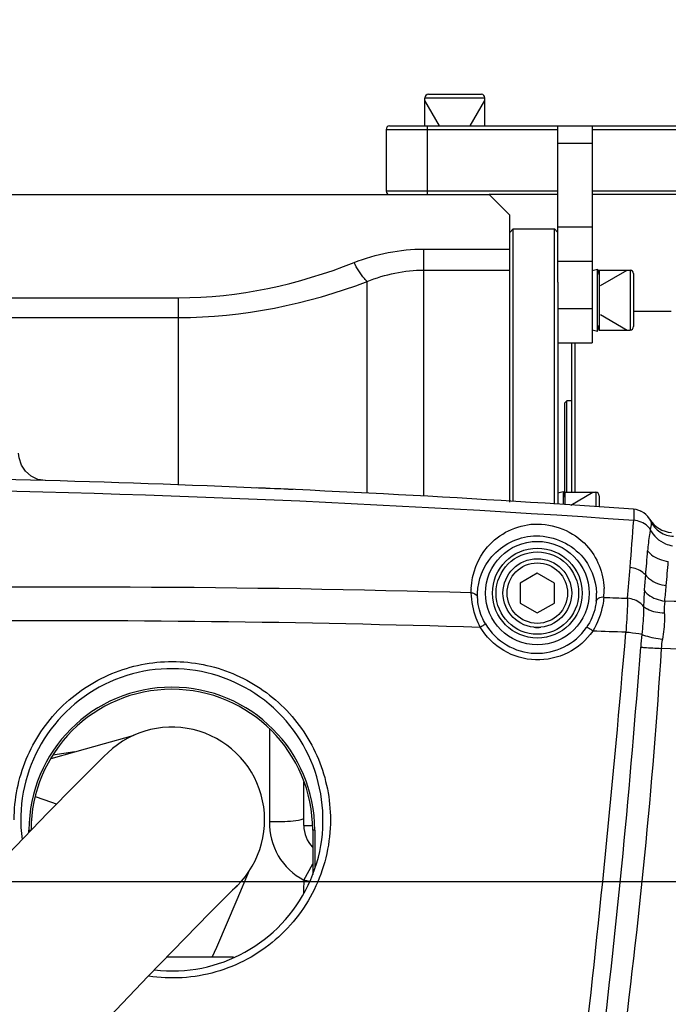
# Model space of a CAD drawing. Header units: millimetres. Extents: x 0 to 11890, y 0 to 8410.
# Tile 121 of 137: x 7452 to 7547, y 6648 to 6791. Entities that reach past the tile are written whole.
import ezdxf

# ---------------------------------------------------------------- set-up
doc = ezdxf.new("R2010")
doc.units = ezdxf.units.MM
doc.header["$LTSCALE"] = 653.95
doc.linetypes.add('CENTER', pattern=[0.6, 0.375, -0.075, 0.075, -0.075])
doc.layers.get('0').update_dxf_attribs({"linetype": 'CONTINUOUS'})
for name, color, linetype in [('204102000001_DXF_AXIS', 7, 'CONTINUOUS'), ('304102000018DXF_CONTINUOUS_LINE', 7, 'CONTINUOUS'), ('304102000019DXF_CONTINUOUS_LINE', 7, 'CONTINUOUS'), ('304104000095DXF_CONTINUOUS_LINE', 7, 'CONTINUOUS'), ('304104000099DXF_CONTINUOUS_LINE', 7, 'CONTINUOUS'), ('304105000090DXF_CONTINUOUS_LINE', 7, 'CONTINUOUS'), ('304105000092DXF_CONTINUOUS_LINE', 7, 'CONTINUOUS'), ('304107000014DXF_CONTINUOUS_LINE', 7, 'CONTINUOUS'), ('304109000016DXF_CONTINUOUS_LINE', 7, 'CONTINUOUS'), ('501023000065DXF_CONTINUOUS_LINE', 7, 'CONTINUOUS'), ('501023000067DXF_CONTINUOUS_LINE', 7, 'CONTINUOUS'), ('501023000087DXF_CONTINUOUS_LINE', 7, 'CONTINUOUS'), ('501023000089DXF_CONTINUOUS_LINE', 7, 'CONTINUOUS'), ('504021000002DXF_CONTINUOUS_LINE', 7, 'CONTINUOUS'), ('604006000002DXF_CONTINUOUS_LINE', 7, 'CONTINUOUS'), ('604006000006DXF_CONTINUOUS_LINE', 7, 'CONTINUOUS'), ('QJR6-2000HBUDXF_CONTINUOUS_LINE', 7, 'CONTINUOUS'), ('ZUIDAYUNDONGDXF_CONTINUOUS_LINE', 7, 'CONTINUOUS'), ('ZUIDAYUNDONGFANWEIDXF_DIMENSION', 7, 'CONTINUOUS')]:
    doc.layers.add(name, color=color, linetype=linetype)
doc.styles.get("Standard").update_dxf_attribs({"font": 'txt', "width": 0.7})
doc.dimstyles.new('DIMSTYLE_2', dxfattribs={"dimtxt": 120, "dimasz": 60, "dimexe": 1, "dimexo": 0, "dimgap": 3, "dimtad": 1, "dimdsep": 46, "dimtxsty": 'Standard', "dimblk": '_FILLED', "dimblk1": '_FILLED', "dimblk2": '_FILLED', "dimcen": 0.09, "dimclrt": 5, "dimazin": 2, "dimtp": 1.2, "dimtm": 1.2, "dimtfac": 1, "dimtofl": 0, "dimtmove": 0, "dimatfit": 3, "dimldrblk": '_FILLED', "dimfxl": 0, "dimtolj": 1, "dimarcsym": 0})
doc.dimstyles.new('DIMSTYLE_5', dxfattribs={"dimtxt": 120, "dimasz": 60, "dimexe": 1, "dimexo": 0, "dimgap": 3, "dimtad": 1, "dimdec": 0, "dimdsep": 46, "dimtxsty": 'Standard', "dimblk": '_FILLED', "dimblk1": '_FILLED', "dimblk2": '_FILLED', "dimcen": 0.09, "dimclrt": 5, "dimazin": 2, "dimtp": 1.2, "dimtm": 1.2, "dimtfac": 1, "dimtdec": 0, "dimtofl": 0, "dimtmove": 0, "dimatfit": 3, "dimldrblk": '_FILLED', "dimfxl": 0, "dimtolj": 1, "dimarcsym": 0})
doc.dimstyles.new('DIMSTYLE_9', dxfattribs={"dimtxt": 120, "dimasz": 60, "dimexe": 1, "dimexo": 0, "dimgap": 3, "dimtad": 0, "dimtih": 1, "dimtoh": 1, "dimdec": 0, "dimdsep": 46, "dimtxsty": 'Standard', "dimblk": '_FILLED', "dimblk1": '_FILLED', "dimblk2": '_FILLED', "dimcen": 0.09, "dimclrt": 5, "dimazin": 2, "dimtp": 2, "dimtm": 2, "dimtfac": 1, "dimtdec": 0, "dimtofl": 0, "dimtmove": 0, "dimatfit": 3, "dimldrblk": '_FILLED', "dimfxl": 0, "dimtolj": 1, "dimarcsym": 0})

# ---------------------------------------------------------------- blocks, each defined once
blk = doc.blocks.new('_FILLED')
at = {"color": 0, "linetype": 'ByBlock'}
blk.add_solid([(0, 0), (-1, 0.1667), (-1, -0.1667)], dxfattribs=at)
blk = doc.blocks.new('*D2')
at = {"layer": 'ZUIDAYUNDONGFANWEIDXF_DIMENSION', "color": 2, "linetype": 'Continuous'}
for p, q in [((7291.47, 6503.74), (7291.47, 6937.27)), ((8336.47, 6739.44), (8336.47, 6937.27)), ((7291.47, 6927.27), (7813.97, 6927.27)), ((8336.47, 6927.27), (7813.97, 6927.27))]:
    blk.add_line(p, q, dxfattribs=at)
at = {"layer": 'ZUIDAYUNDONGFANWEIDXF_DIMENSION', "color": 2, "linetype": 'Continuous', "xscale": 60, "yscale": 60, "zscale": 60, "rotation": 180}
blk.add_blockref('_FILLED', (7291.47, 6927.27), dxfattribs=at)
at = {"layer": 'ZUIDAYUNDONGFANWEIDXF_DIMENSION', "color": 2, "linetype": 'Continuous', "xscale": 60, "yscale": 60, "zscale": 60}
blk.add_blockref('_FILLED', (8336.47, 6927.27), dxfattribs=at)
blk = doc.blocks.new('*D7')
at = {"layer": 'ZUIDAYUNDONGFANWEIDXF_DIMENSION', "color": 2, "linetype": 'Continuous'}
for p, q in [((7880.46, 6795.21), (6197.14, 6795.21)), ((6207.14, 6795.21), (6207.14, 6021.97)), ((6207.14, 5248.74), (6207.14, 6021.97)), ((6969.62, 5248.74), (6197.14, 5248.74))]:
    blk.add_line(p, q, dxfattribs=at)
at = {"layer": 'ZUIDAYUNDONGFANWEIDXF_DIMENSION', "color": 2, "linetype": 'Continuous', "xscale": 60, "yscale": 60, "zscale": 60}
for p, rotation in [((6207.14, 6795.21), 90), ((6207.14, 5248.74), 270)]:
    blk.add_blockref('_FILLED', p, dxfattribs=dict(at, rotation=rotation))
blk = doc.blocks.new('*D17')
at = {"layer": 'ZUIDAYUNDONGFANWEIDXF_DIMENSION', "color": 2, "linetype": 'Continuous'}
blk.add_line((7291.47, 7528.08), (9407.13, 7528.08), dxfattribs=at)

msp = doc.modelspace()

# ---------------------------------------------------------------- linework, layer by layer
at = {"layer": '204102000001_DXF_AXIS', "color": 7, "linetype": 'CENTER'}
msp.add_line((7323.426, 6665.735), (8277.732, 6665.735), dxfattribs=at)
at = {"layer": '304102000018DXF_CONTINUOUS_LINE', "color": 7, "linetype": 'Continuous'}
msp.add_line((7543.82, 6718.5), (7543.838, 6718.47), dxfattribs=at)
msp.add_lwpolyline([(7455.849, 6724.116), (7454.775, 6724.295), (7453.788, 6724.757), (7452.963, 6725.468), (7452.36, 6726.376), (7452.025, 6727.413), (7451.963, 6728.114)], dxfattribs=at)
at = {"layer": '304102000018DXF_CONTINUOUS_LINE', "color": 9, "linetype": 'Continuous'}
for radius in [7.534, 6.534]:
    msp.add_circle((7527.466, 6707.735), radius, dxfattribs=at)
at = {"layer": '304102000018DXF_CONTINUOUS_LINE', "color": 7, "linetype": 'Continuous'}
for centre, radius, start, end in [((7401.439, 4724.856), 2000, 85.985482, 89.914646), ((7541.248, 6716.956), 3, 24.3279, 85.98548), ((7547.249, 6720.558), 4, 211.47582, 266.44174), ((7474.266, 6674.735), 22, 263.43885, 187.44183)]:
    msp.add_arc(centre, radius, start, end, dxfattribs=at)
at = {"layer": '304102000018DXF_CONTINUOUS_LINE', "color": 9, "linetype": 'Continuous'}
for centre, radius, start, end in [((5545.27, 6869.753), 2001.968, 355.46511, 355.662989), ((6910.675, 6763.044), 634.754, 355.237517, 355.557624), ((5541.111, 6870.1), 2006.141, 355.336055, 355.4646), ((7211.887, 6739.122), 335.714, 354.82302, 355.4264), ((6906.062, 6763.42), 639.382, 355.03362, 355.238256), ((7460.231, 4722.191), 1986.414, 88.337767, 91.20406), ((7212.132, 6739.092), 335.468, 354.43705, 354.82432), ((7527.442, 6707.423), 8.645, 354.38523, 2.07064), ((7527.451, 6708.102), 9.736, 354.18861, 1.83984), ((7493.663, 4845.825), 1861.483, 87.708576, 88.388268), ((7527.432, 6707.717), 8.743, 210.73134, 325.27626), ((5498.442, 6873.285), 2049.082, 353.393224, 355.205623), ((7464.83, 4711.536), 1991.927, 87.827096, 87.965694), ((7600.327, 6695.633), 57.97, 173.96143, 175.80748), ((7557.456, 6698.828), 11.993, 169.50711, 175.92705), ((6197.013, 6800.09), 1349.227, 353.180797, 355.740242), ((7450.774, 3957.357), 2743.958, 87.568739, 88.02181)]:
    msp.add_arc(centre, radius, start, end, dxfattribs=at)
for points, knots in [([(7381.757, 6723.031), (7395.091, 6723.177), (7448.373, 6723.228), (7501.656, 6721.133), (7541.505, 6718.358)], [0, 0, 0, 0, 0.2502852, 1, 1, 1, 1]), ([(7541.458, 6719.949), (7541.495, 6719.946), (7541.492, 6719.739), (7541.529, 6719.494), (7541.516, 6718.964), (7541.512, 6718.583), (7541.505, 6718.358)], [0, 0, 0, 0, 0.0703768, 0.2638369, 0.5773747, 1, 1, 1, 1]), ([(7517.851, 6708.407), (7517.921, 6710.572), (7519.748, 6715.35), (7527.17, 6719.005), (7535.093, 6715.772), (7537.109, 6710.665), (7537.182, 6708.414)], [0, 0, 0, 0, 0.2237064, 0.4842983, 0.7674031, 1, 1, 1, 1]), ([(7543.912, 6716.993), (7543.8, 6717.177), (7543.189, 6717.907), (7542.226, 6718.276), (7541.505, 6718.358)], [0, 0, 0, 0, 0.2288517, 1, 1, 1, 1]), ([(7544.016, 6718.062), (7544.026, 6717.999), (7544.037, 6717.639), (7543.974, 6717.282), (7543.912, 6716.993)], [0, 0, 0, 0, 0.1765748, 1, 1, 1, 1]), ([(7543.981, 6718.192), (7544.261, 6717.573), (7545.207, 6716.465), (7546.59, 6716.034), (7547.283, 6716)], [0, 0, 0, 0, 0.4944713, 1, 1, 1, 1]), ([(7543.981, 6718.192), (7543.99, 6718.173), (7544.004, 6718.13), (7544.013, 6718.086), (7544.016, 6718.062)], [0, 0, 0, 0, 0.465903, 1, 1, 1, 1]), ([(7518.763, 6707.735), (7518.831, 6709.632), (7520.445, 6713.853), (7527.06, 6717.17), (7534.201, 6714.286), (7536.009, 6709.717), (7536.081, 6707.735)], [0, 0, 0, 0, 0.2198646, 0.4811377, 0.7703597, 1, 1, 1, 1]), ([(7543.912, 6716.993), (7543.87, 6716.75), (7543.704, 6715.716), (7543.584, 6714.675), (7543.522, 6713.878)], [0, 0, 0, 0, 0.2359603, 1, 1, 1, 1]), ([(7543.912, 6716.993), (7544.335, 6716.077), (7545.478, 6715.06), (7546.791, 6714.686), (7547.14, 6714.627)], [0, 0, 0, 0, 0.7403602, 1, 1, 1, 1]), ([(7543.522, 6713.878), (7543.684, 6713.671), (7544.506, 6712.865), (7545.659, 6712.454), (7546.532, 6712.352)], [0, 0, 0, 0, 0.2300872, 1, 1, 1, 1]), ([(7543.238, 6710.343), (7543.115, 6710.496), (7542.49, 6711.091), (7541.626, 6711.389), (7540.97, 6711.465)], [0, 0, 0, 0, 0.2289005, 1, 1, 1, 1]), ([(7543.238, 6710.343), (7543.4, 6710.14), (7544.222, 6709.345), (7545.364, 6708.937), (7546.232, 6708.829)], [0, 0, 0, 0, 0.2294755, 1, 1, 1, 1]), ([(7519.15, 6702.79), (7518.934, 6703.207), (7518.237, 6704.786), (7517.897, 6706.516), (7517.852, 6707.769)], [0, 0, 0, 0, 0.2725918, 1, 1, 1, 1]), ([(7517.852, 6707.769), (7517.966, 6707.765), (7518.332, 6707.718), (7518.734, 6707.428), (7518.762, 6707.166)], [0, 0, 0, 0, 0.3024853, 1, 1, 1, 1]), ([(7519.917, 6703.249), (7519.723, 6703.575), (7519.102, 6704.799), (7518.792, 6706.176), (7518.762, 6707.166)], [0, 0, 0, 0, 0.2771718, 1, 1, 1, 1]), ([(7543.044, 6708.068), (7543.207, 6707.868), (7544.028, 6707.086), (7545.159, 6706.682), (7546.02, 6706.572)], [0, 0, 0, 0, 0.2292489, 1, 1, 1, 1]), ([(7536.045, 6706.577), (7536.016, 6706.284), (7535.804, 6704.926), (7535.233, 6703.623), (7534.619, 6702.737)], [0, 0, 0, 0, 0.2146589, 1, 1, 1, 1]), ([(7537.137, 6707.116), (7537.106, 6706.738), (7536.874, 6705.027), (7536.241, 6703.366), (7535.54, 6702.216)], [0, 0, 0, 0, 0.2197772, 1, 1, 1, 1]), ([(7537.137, 6707.116), (7537.01, 6707.132), (7536.598, 6707.143), (7536.096, 6706.869), (7536.045, 6706.577)], [0, 0, 0, 0, 0.3018132, 1, 1, 1, 1]), ([(7540.609, 6706.978), (7540.598, 6706.617), (7540.534, 6704.964), (7540.44, 6703.312), (7540.355, 6702.023)], [0, 0, 0, 0, 0.2186387, 1, 1, 1, 1]), ([(7542.936, 6705.809), (7542.816, 6705.967), (7542.183, 6706.593), (7541.287, 6706.9), (7540.609, 6706.978)], [0, 0, 0, 0, 0.2255468, 1, 1, 1, 1]), ([(7542.936, 6705.809), (7542.937, 6705.497), (7542.908, 6704.135), (7542.796, 6702.776), (7542.679, 6701.732)], [0, 0, 0, 0, 0.2285679, 1, 1, 1, 1]), ([(7542.936, 6705.809), (7543.099, 6705.658), (7543.997, 6705.061), (7545.106, 6704.878), (7545.951, 6704.858)], [0, 0, 0, 0, 0.2075816, 1, 1, 1, 1]), ([(7545.951, 6704.858), (7545.969, 6704.555), (7545.989, 6703.267), (7545.842, 6701.98), (7545.663, 6701.012)], [0, 0, 0, 0, 0.2355412, 1, 1, 1, 1]), ([(7414.844, 6703.323), (7423.546, 6703.504), (7458.314, 6704), (7493.095, 6703.596), (7519.15, 6702.79)], [0, 0, 0, 0, 0.2503212, 1, 1, 1, 1]), ([(7519.15, 6702.79), (7519.248, 6702.848), (7519.501, 6703.004), (7519.767, 6703.142), (7519.917, 6703.249)], [0, 0, 0, 0, 0.381465, 1, 1, 1, 1]), ([(7535.54, 6702.216), (7534.626, 6700.898), (7532.089, 6698.683), (7527.189, 6697.614), (7522.362, 6699.01), (7519.973, 6701.404), (7519.15, 6702.79)], [0, 0, 0, 0, 0.2495038, 0.4990749, 0.7492357, 1, 1, 1, 1]), ([(7535.54, 6702.216), (7535.341, 6702.356), (7535.06, 6702.554), (7534.769, 6702.685), (7534.645, 6702.756), (7534.619, 6702.737)], [0, 0, 0, 0, 0.6855141, 0.9065943, 1, 1, 1, 1]), ([(7542.679, 6701.732), (7542.541, 6701.759), (7541.769, 6701.885), (7540.992, 6701.965), (7540.355, 6702.023)], [0, 0, 0, 0, 0.1808586, 1, 1, 1, 1]), ([(7542.679, 6701.732), (7542.852, 6701.657), (7543.825, 6701.327), (7544.837, 6701.138), (7545.663, 6701.012)], [0, 0, 0, 0, 0.18426, 1, 1, 1, 1]), ([(7542.513, 6699.872), (7542.693, 6699.858), (7543.686, 6699.788), (7544.68, 6699.728), (7545.493, 6699.68)], [0, 0, 0, 0, 0.1817102, 1, 1, 1, 1]), ([(7451.319, 6674.744), (7451.319, 6677.741), (7452.518, 6683.799), (7457.637, 6691.452), (7465.293, 6696.575), (7474.324, 6698.375), (7483.361, 6696.581), (7491.027, 6691.455), (7496.147, 6683.796), (7497.345, 6677.738), (7497.345, 6674.743)], [0, 0, 0, 0, 0.1251253, 0.2501215, 0.3750001, 0.4998609, 0.6248041, 0.74986, 0.8749484, 1, 1, 1, 1]), ([(7497.345, 6674.743), (7497.345, 6671.461), (7495.901, 6664.813), (7489.792, 6656.723), (7480.881, 6651.903), (7474.101, 6651.479), (7470.863, 6651.973)], [0, 0, 0, 0, 0.2502456, 0.5003503, 0.7502559, 1, 1, 1, 1])]:
    msp.add_open_spline(points, degree=3, knots=knots, dxfattribs=at)
for points in [[(7517.852, 6707.769), (7517.845, 6707.981), (7517.838, 6708.195), (7517.862, 6708.405)], [(7518.762, 6707.166), (7518.756, 6707.355), (7518.75, 6707.545), (7518.772, 6707.733)], [(7543.044, 6708.068), (7542.979, 6707.317), (7542.948, 6706.562), (7542.936, 6705.809)], [(7537.137, 6707.116), (7538.294, 6707.071), (7539.452, 6707.025), (7540.609, 6706.978)], [(7546.02, 6706.572), (7545.923, 6706.008), (7545.917, 6705.429), (7545.951, 6704.858)], [(7545.493, 6699.68), (7544.266, 6679.586), (7542.201, 6659.539), (7539.641, 6639.571)]]:
    msp.add_open_spline(points, degree=3, dxfattribs=at)
at = {"layer": '304102000019DXF_CONTINUOUS_LINE', "color": 7, "linetype": 'Continuous'}
for p, q in [((7427.488, 6765.735), (7520.466, 6765.735)), ((7523.466, 6762.735), (7520.466, 6765.735)), ((7523.466, 6720.971), (7523.466, 6762.735)), ((7493.466, 6673.897), (7493.466, 6680.269))]:
    msp.add_line(p, q, dxfattribs=at)
at = {"layer": '304102000019DXF_CONTINUOUS_LINE', "color": 9, "linetype": 'Continuous'}
for p, q in [((7510.948, 6721.834), (7510.948, 6757.806)), ((7510.948, 6757.806), (7523.466, 6757.806)), ((7510.948, 6754.747), (7523.466, 6754.747)), ((7502.708, 6722.29), (7502.708, 6753.085)), ((7440.189, 6750.727), (7475.241, 6750.727)), ((7475.241, 6723.476), (7475.241, 6750.727)), ((7441.849, 6747.841), (7475.241, 6747.841)), ((7488.466, 6687.947), (7488.466, 6674.475)), ((7493.466, 6673.897), (7494.716, 6673.897)), ((7493.483, 6665.975), (7494.766, 6668.313))]:
    msp.add_line(p, q, dxfattribs=at)
at = {"layer": '304102000019DXF_CONTINUOUS_LINE', "color": 7, "linetype": 'Continuous'}
for centre, radius, start, end in [((7401.439, 4724.856), 2000, 87.406887, 87.561487), ((7541.248, 6716.956), 3, 60.66977, 65.86474), ((7497.966, 6673.897), 4.5, 180, 224.12944)]:
    msp.add_arc(centre, radius, start, end, dxfattribs=at)
at = {"layer": '304102000019DXF_CONTINUOUS_LINE', "color": 9, "linetype": 'Continuous'}
for centre, radius, start, end in [((8287.411, 6634), 794.572, 177.693741, 177.83681), ((7522.224, 6799.945), 137.019, 257.89177, 258.23942)]:
    msp.add_arc(centre, radius, start, end, dxfattribs=at)
for points in [[(7500.785, 6755.85), (7503.992, 6757.123), (7507.498, 6757.806), (7510.948, 6757.806)], [(7475.241, 6750.727), (7483.925, 6750.727), (7492.713, 6752.646), (7500.785, 6755.85)], [(7502.708, 6753.085), (7505.294, 6754.163), (7508.146, 6754.747), (7510.948, 6754.747)], [(7475.241, 6747.841), (7484.562, 6747.841), (7493.993, 6749.777), (7502.708, 6753.085)]]:
    msp.add_open_spline(points, degree=3, dxfattribs=at)
for points, knots in [([(7502.708, 6753.085), (7502.554, 6753.214), (7501.781, 6754.041), (7501.218, 6755.032), (7500.785, 6755.85)], [0, 0, 0, 0, 0.1786109, 1, 1, 1, 1]), ([(7488.466, 6674.475), (7488.949, 6674.475), (7490.489, 6674.511), (7492.054, 6674.534), (7493.085, 6674.785)], [0, 0, 0, 0, 0.3131092, 1, 1, 1, 1]), ([(7488.466, 6674.475), (7488.466, 6672.764), (7489.297, 6669.249), (7491.963, 6666.763), (7493.483, 6665.974)], [0, 0, 0, 0, 0.499827, 1, 1, 1, 1]), ([(7493.085, 6674.785), (7493.182, 6674.808), (7493.307, 6674.839), (7493.466, 6674.931), (7493.466, 6674.977)], [0, 0, 0, 0, 0.6856987, 1, 1, 1, 1])]:
    msp.add_open_spline(points, degree=3, knots=knots, dxfattribs=at)
at = {"layer": '304104000095DXF_CONTINUOUS_LINE', "color": 7, "linetype": 'Continuous'}
for p, q in [((7523.466, 6760.235), (7523.966, 6760.735)), ((7523.966, 6721.088), (7523.966, 6760.735)), ((7523.966, 6760.735), (7529.966, 6760.735)), ((7529.966, 6720.697), (7529.966, 6760.735)), ((7530.466, 6760.235), (7529.966, 6760.735)), ((7530.466, 6753.008), (7530.466, 6720.665))]:
    msp.add_line(p, q, dxfattribs=at)
at = {"layer": '304104000099DXF_CONTINUOUS_LINE', "color": 7, "linetype": 'Continuous'}
for p, q in [((7546.966, 6748.735), (7541.466, 6748.735)), ((7532.466, 6722.408), (7532.466, 6744.162)), ((7532.966, 6722.408), (7532.966, 6744.162)), ((7531.466, 6735.435), (7531.766, 6735.735)), ((7531.466, 6722.408), (7531.466, 6735.435)), ((7531.766, 6722.408), (7531.766, 6735.735)), ((7532.466, 6735.735), (7531.766, 6735.735))]:
    msp.add_line(p, q, dxfattribs=at)
at = {"layer": '304105000090DXF_CONTINUOUS_LINE', "color": 7, "linetype": 'Continuous'}
msp.add_line((7483.223, 6654.735), (7473.473, 6654.735), dxfattribs=at)
at = {"layer": '304105000092DXF_CONTINUOUS_LINE', "color": 7, "linetype": 'Continuous'}
for p, q in [((7530.466, 6753.008), (7530.466, 6775.735)), ((7530.466, 6775.735), (7535.466, 6775.735)), ((7535.466, 6775.735), (7535.466, 6744.162)), ((7530.466, 6744.162), (7535.466, 6744.162))]:
    msp.add_line(p, q, dxfattribs=at)
at = {"layer": '304105000092DXF_CONTINUOUS_LINE', "color": 9, "linetype": 'Continuous'}
for p, q in [((7530.466, 6773.235), (7535.466, 6773.235)), ((7530.466, 6761.056), (7535.466, 6761.056)), ((7530.466, 6756.056), (7535.466, 6756.056)), ((7530.466, 6749.162), (7535.466, 6749.162))]:
    msp.add_line(p, q, dxfattribs=at)
at = {"layer": '304107000014DXF_CONTINUOUS_LINE', "color": 7, "linetype": 'Continuous'}
for p, q in [((7505.466, 6775.235), (7505.466, 6766.235)), ((7505.966, 6775.735), (7530.466, 6775.735)), ((7535.466, 6775.735), (7571.786, 6775.735)), ((7530.466, 6765.735), (7520.466, 6765.735)), ((7571.786, 6765.735), (7535.466, 6765.735))]:
    msp.add_line(p, q, dxfattribs=at)
at = {"layer": '304107000014DXF_CONTINUOUS_LINE', "color": 9, "linetype": 'Continuous'}
for p, q in [((7505.466, 6775.235), (7530.466, 6775.235)), ((7511.466, 6765.735), (7511.466, 6775.735)), ((7535.466, 6775.235), (7572.286, 6775.235)), ((7530.466, 6766.235), (7505.466, 6766.235)), ((7572.286, 6766.235), (7535.466, 6766.235))]:
    msp.add_line(p, q, dxfattribs=at)
at = {"layer": '304107000014DXF_CONTINUOUS_LINE', "color": 7, "linetype": 'Continuous'}
for centre, start, end in [((7505.966, 6775.235), 90, 180), ((7505.966, 6766.235), 180, 270)]:
    msp.add_arc(centre, 0.5, start, end, dxfattribs=at)
at = {"layer": '304109000016DXF_CONTINUOUS_LINE', "color": 9, "linetype": 'Continuous'}
for p, q in [((7453.466, 6672.89), (7453.466, 6673.235)), ((7453.466, 6673.235), (7453.766, 6673.235)), ((7495.066, 6673.235), (7494.766, 6673.235)), ((7495.066, 6673.235), (7495.066, 6667.749))]:
    msp.add_line(p, q, dxfattribs=at)
at = {"layer": '304109000016DXF_CONTINUOUS_LINE', "color": 7, "linetype": 'Continuous'}
for p, q in [((7453.766, 6673.201), (7453.766, 6673.235)), ((7494.766, 6673.235), (7494.766, 6666.793))]:
    msp.add_line(p, q, dxfattribs=at)
at = {"layer": '304109000016DXF_CONTINUOUS_LINE', "color": 9, "linetype": 'Continuous'}
msp.add_arc((7474.266, 6673.235), 20.8, 0, 180, dxfattribs=at)
at = {"layer": '304109000016DXF_CONTINUOUS_LINE', "color": 7, "linetype": 'Continuous'}
msp.add_arc((7474.266, 6673.235), 20.5, 0, 180, dxfattribs=at)
at = {"layer": '501023000065DXF_CONTINUOUS_LINE', "color": 7, "linetype": 'Continuous'}
for p, q in [((7511.606, 6780.335), (7519.326, 6780.335)), ((7511.106, 6775.735), (7511.106, 6779.835)), ((7519.826, 6775.735), (7519.826, 6779.835))]:
    msp.add_line(p, q, dxfattribs=at)
at = {"layer": '501023000065DXF_CONTINUOUS_LINE', "color": 9, "linetype": 'Continuous'}
msp.add_line((7511.106, 6779.835), (7519.826, 6779.835), dxfattribs=at)
at = {"layer": '501023000065DXF_CONTINUOUS_LINE', "color": 2, "linetype": 'Continuous'}
for p, q in [((7513.235, 6775.735), (7511.106, 6779.423)), ((7517.697, 6775.735), (7519.826, 6779.423))]:
    msp.add_line(p, q, dxfattribs=at)
at = {"layer": '501023000065DXF_CONTINUOUS_LINE', "color": 7, "linetype": 'Continuous'}
for centre, start, end in [((7511.606, 6779.835), 90, 180), ((7519.326, 6779.835), 0, 90)]:
    msp.add_arc(centre, 0.5, start, end, dxfattribs=at)
at = {"layer": '501023000067DXF_CONTINUOUS_LINE', "color": 7, "linetype": 'Continuous'}
for p, q in [((7531.466, 6722.408), (7531.466, 6720.599)), ((7531.466, 6722.408), (7535.966, 6722.408)), ((7536.466, 6721.908), (7536.466, 6720.274))]:
    msp.add_line(p, q, dxfattribs=at)
at = {"layer": '501023000067DXF_CONTINUOUS_LINE', "color": 2, "linetype": 'Continuous'}
msp.add_line((7532.324, 6720.543), (7535.553, 6722.408), dxfattribs=at)
at = {"layer": '501023000067DXF_CONTINUOUS_LINE', "color": 9, "linetype": 'Continuous'}
msp.add_line((7535.966, 6722.408), (7535.966, 6720.306), dxfattribs=at)
at = {"layer": '501023000067DXF_CONTINUOUS_LINE', "color": 7, "linetype": 'Continuous'}
msp.add_arc((7535.966, 6721.908), 0.5, 0, 90, dxfattribs=at)
at = {"layer": '501023000087DXF_CONTINUOUS_LINE', "color": 7, "linetype": 'Continuous'}
for p, q in [((7536.466, 6754.739), (7536.466, 6746.019)), ((7536.466, 6754.739), (7540.966, 6754.739)), ((7541.466, 6754.239), (7541.466, 6746.519)), ((7536.466, 6746.019), (7540.966, 6746.019))]:
    msp.add_line(p, q, dxfattribs=at)
at = {"layer": '501023000087DXF_CONTINUOUS_LINE', "color": 2, "linetype": 'Continuous'}
for p, q in [((7536.666, 6752.495), (7540.553, 6754.739)), ((7536.666, 6748.264), (7540.553, 6746.019))]:
    msp.add_line(p, q, dxfattribs=at)
at = {"layer": '501023000087DXF_CONTINUOUS_LINE', "color": 9, "linetype": 'Continuous'}
msp.add_line((7540.966, 6754.739), (7540.966, 6746.019), dxfattribs=at)
at = {"layer": '501023000087DXF_CONTINUOUS_LINE', "color": 7, "linetype": 'Continuous'}
for centre, start, end in [((7540.966, 6754.239), 0, 90), ((7540.966, 6746.519), 270, 360)]:
    msp.add_arc(centre, 0.5, start, end, dxfattribs=at)
at = {"layer": '501023000089DXF_CONTINUOUS_LINE', "color": 7, "linetype": 'Continuous'}
for p, q in [((7527.466, 6710.622), (7524.966, 6709.179)), ((7529.966, 6709.179), (7527.466, 6710.622)), ((7524.966, 6709.179), (7524.966, 6706.292)), ((7529.966, 6706.292), (7529.966, 6709.179)), ((7524.966, 6706.292), (7527.466, 6704.848)), ((7527.466, 6704.848), (7529.966, 6706.292))]:
    msp.add_line(p, q, dxfattribs=at)
msp.add_circle((7527.466, 6707.735), 5, dxfattribs=at)
at = {"layer": '501023000089DXF_CONTINUOUS_LINE', "color": 9, "linetype": 'Continuous'}
msp.add_circle((7527.466, 6707.735), 4.4, dxfattribs=at)
at = {"layer": '504021000002DXF_CONTINUOUS_LINE', "color": 7, "linetype": 'Continuous'}
msp.add_circle((7527.466, 6707.735), 6, dxfattribs=at)
at = {"layer": '604006000002DXF_CONTINUOUS_LINE', "color": 7, "linetype": 'Continuous'}
for p, q in [((7535.466, 6754.68), (7536.24, 6754.879)), ((7536.24, 6745.879), (7536.24, 6754.879)), ((7536.24, 6754.879), (7536.466, 6754.005)), ((7535.466, 6746.079), (7536.24, 6745.879)), ((7536.24, 6745.879), (7536.466, 6746.753)), ((7530.466, 6722.348), (7531.24, 6722.548)), ((7531.24, 6722.548), (7531.24, 6720.614)), ((7531.24, 6722.548), (7531.466, 6721.674))]:
    msp.add_line(p, q, dxfattribs=at)
at = {"layer": '604006000006DXF_CONTINUOUS_LINE', "color": 7, "linetype": 'Continuous'}
msp.add_arc((7527.466, 6707.735), 5, 264.24487, 275.769, dxfattribs=at)
at = {"layer": 'QJR6-2000HBUDXF_CONTINUOUS_LINE', "color": 7, "linetype": 'Continuous'}
for p, q in [((7464.423, 6685.818), (7460.113, 6684.596)), ((7468.236, 6686.882), (7464.423, 6685.818)), ((7468.748, 6687.029), (7468.236, 6686.882)), ((7460.113, 6684.596), (7456.654, 6683.616)), ((7460.165, 6684.61), (7456.961, 6684.149)), ((7483.795, 6663.14), (7485.562, 6667.42))]:
    msp.add_line(p, q, dxfattribs=at)
for points in [[(7464.991, 6684.545), (7464.365, 6683.939), (7462.866, 6682.455), (7460.283, 6679.88), (7456.226, 6675.752)], [(7457.486, 6677.034), (7456.781, 6677.276), (7454.401, 6678.07)], [(7456.226, 6675.752), (7450.368, 6669.679), (7442.199, 6661.002), (7431.98, 6649.9)], [(7294.438, 6354.319), (7297.616, 6374.604), (7303.759, 6398.596), (7312.046, 6422.276), (7321.773, 6444.98), (7332.332, 6466.286), (7343.181, 6485.905), (7354.025, 6503.934), (7364.877, 6520.784), (7375.805, 6536.806), (7386.86, 6552.221), (7398.044, 6567.133), (7409.314, 6581.559), (7420.59, 6595.463), (7431.896, 6608.915), (7443.073, 6621.798), (7453.86, 6633.85), (7463.286, 6644.052), (7470.813, 6651.994), (7476.139, 6657.484), (7479.8, 6661.198), (7482.049, 6663.453), (7483.784, 6665.162)], [(7480.131, 6654.735), (7480.794, 6656.198), (7483.795, 6663.14)]]:
    msp.add_lwpolyline(points, dxfattribs=at)
msp.add_arc((7474.266, 6674.735), 13.5, 310.88093, 133.74464, dxfattribs=at)
at = {"layer": 'ZUIDAYUNDONGDXF_CONTINUOUS_LINE', "color": 2, "linetype": 'Continuous'}
for centre, radius, start, end in [((7291.466, 5703.735), 1824.344, 295, 180), ((6531.466, 5703.735), 1064.344, 10.940424, 139.059576)]:
    msp.add_arc(centre, radius, start, end, dxfattribs=at)

# ---------------------------------------------------------------- dimensions: what is measured, and where the dimension line sits
at = {"layer": 'ZUIDAYUNDONGFANWEIDXF_DIMENSION', "color": 2, "linetype": 'Continuous'}
dim = msp.add_ordinate_dim(feature_location=(7291.466, 7528.08), offset=(2115.667, 0), dtype=0, origin=(7291.466, 5248.735), dimstyle='DIMSTYLE_9', override={"dimgap": 29.999891, "dimtad": 1, "dimtih": 0, "dimtoh": 0}, dxfattribs=at)
dim.commit()
dim.dimension.update_dxf_attribs({"geometry": '*D17', "text_midpoint": (9467.132, 7558.08)})
for base, p1, p2, angle, dimstyle, picture, middle in [((7291.466, 6927.267), (8336.466, 6739.439), (7291.466, 6503.735), 180, 'DIMSTYLE_2', '*D2', (7645.966, 6927.267)), ((6207.143, 6795.206), (6969.618, 5248.735), (7880.459, 6795.206), 90, 'DIMSTYLE_5', '*D7', (6207.143, 5853.97))]:
    dim = msp.add_linear_dim(base=base, p1=p1, p2=p2, angle=angle, dimstyle=dimstyle, dxfattribs=at)
    dim.commit()
    dim.dimension.update_dxf_attribs({"geometry": picture, "text_midpoint": middle, "dimtype": 160})

doc.saveas('drawing.dxf')
